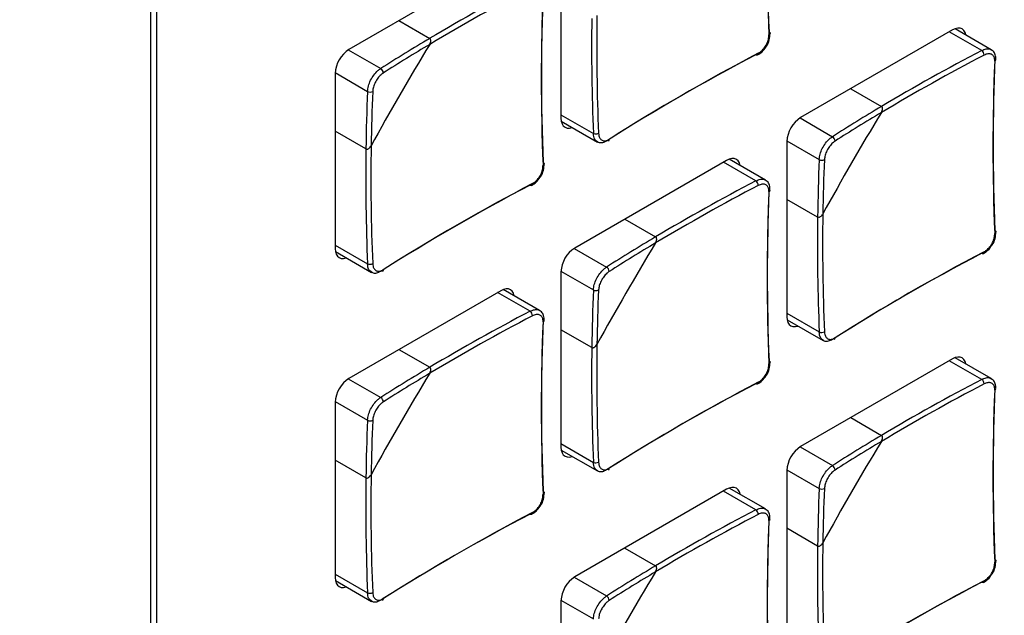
# Model space of a CAD drawing. Header units: millimetres. Extents: x 7205 to 9529, y -660 to 140.
# Tile 175 of 193: x 9077 to 9133, y -59 to -26. Entities that reach past the tile are written whole.
import ezdxf

# ---------------------------------------------------------------- set-up
doc = ezdxf.new("R2010")
doc.units = ezdxf.units.MM
doc.header["$LTSCALE"] = 3

msp = doc.modelspace()

# ---------------------------------------------------------------- linework, layer by layer
at = {"color": 7, "linetype": 'Continuous', "lineweight": 25}
for p, q in [((9084.755, -146.705), (9084.755, -5.606)), ((9085.095, -146.656), (9085.095, -5.558)), ((9107.864, -21.319), (9107.864, -31.199)), ((9104.47, -22.38), (9095.914, -27.319)), ((9098.735, -25.69), (9100.47, -26.692)), ((9129.925, -26.22), (9121.369, -31.159)), ((9132.111, -27.331), (9130.07, -26.153)), ((9095.136, -28.667), (9095.136, -38.547)), ((9124.191, -29.531), (9125.926, -30.532)), ((9107.877, -31.358), (9109.919, -32.537)), ((9096.87, -32.926), (9095.136, -31.925)), ((9120.592, -32.507), (9120.592, -42.387)), ((9117.198, -33.568), (9108.642, -38.507)), ((9119.383, -34.679), (9117.342, -33.5)), ((9122.326, -36.766), (9120.592, -35.765)), ((9111.463, -36.878), (9113.198, -37.88)), ((9095.149, -38.706), (9097.191, -39.884)), ((9107.864, -39.854), (9107.864, -49.734)), ((9104.47, -40.916), (9095.914, -45.855)), ((9106.655, -42.027), (9104.614, -40.848)), ((9120.605, -42.546), (9122.647, -43.724)), ((9109.598, -44.114), (9107.864, -43.113)), ((9098.735, -44.226), (9100.47, -45.227)), ((9129.925, -44.756), (9121.369, -49.695)), ((9132.111, -45.867), (9130.07, -44.688)), ((9095.136, -47.202), (9095.136, -57.082)), ((9124.191, -48.066), (9125.926, -49.067)), ((9107.877, -49.893), (9109.919, -51.072)), ((9096.87, -51.462), (9095.136, -50.46)), ((9120.592, -51.042), (9120.592, -60.922)), ((9117.198, -52.103), (9108.642, -57.043)), ((9119.383, -53.214), (9117.342, -52.036)), ((9122.326, -55.302), (9120.592, -54.301)), ((9111.463, -55.414), (9113.198, -56.415)), ((9095.149, -57.241), (9097.191, -58.42)), ((9107.864, -58.39), (9107.864, -68.27))]:
    msp.add_line(p, q, dxfattribs=at)
at = {"color": 8, "linetype": 'Continuous', "lineweight": 25}
for p, q in [((9131.575, -27.376), (9129.749, -26.322)), ((9095.879, -27.34), (9097.704, -28.394)), ((9095.137, -28.626), (9096.962, -29.68)), ((9107.864, -30.995), (9109.69, -32.049)), ((9121.335, -31.18), (9123.16, -32.234)), ((9120.592, -32.466), (9122.418, -33.52)), ((9118.847, -34.724), (9117.021, -33.67)), ((9095.136, -38.343), (9096.962, -39.397)), ((9108.607, -38.528), (9110.432, -39.582)), ((9107.864, -39.814), (9109.69, -40.868)), ((9106.119, -42.072), (9104.293, -41.018)), ((9120.592, -42.183), (9122.418, -43.237)), ((9131.575, -45.912), (9129.749, -44.858)), ((9095.879, -45.876), (9097.704, -46.929)), ((9095.137, -47.162), (9096.962, -48.215)), ((9107.864, -49.53), (9109.69, -50.585)), ((9121.335, -49.716), (9123.16, -50.77)), ((9120.592, -51.002), (9122.418, -52.056)), ((9118.847, -53.26), (9117.021, -52.205)), ((9095.136, -56.878), (9096.962, -57.932)), ((9108.607, -57.063), (9110.432, -58.117)), ((9107.864, -58.349), (9109.69, -59.403))]:
    msp.add_line(p, q, dxfattribs=at)
at = {"color": 7, "linetype": 'Continuous', "lineweight": 25, "flags": 128}
for points in [[(9119.589, -26.334), (9119.615, -26.351), (9119.634, -26.37), (9119.645, -26.391), (9119.648, -26.413), (9119.642, -26.436), (9119.629, -26.457), (9119.608, -26.477), (9119.581, -26.494)], [(9130.69, -26.511), (9130.688, -26.503), (9130.644, -26.36), (9130.572, -26.246), (9130.475, -26.166), (9130.358, -26.122), (9130.223, -26.117), (9130.077, -26.15), (9129.925, -26.22)], [(9118.981, -27.533), (9118.98, -27.566), (9118.973, -27.593), (9118.961, -27.616), (9118.945, -27.631), (9118.924, -27.64), (9118.9, -27.641), (9118.874, -27.634), (9118.847, -27.62)], [(9107.864, -31.199), (9107.879, -31.366), (9107.923, -31.509), (9107.995, -31.622), (9108.092, -31.703), (9108.209, -31.746), (9108.344, -31.752), (9108.49, -31.719), (9108.497, -31.716)], [(9106.861, -33.682), (9106.887, -33.698), (9106.906, -33.718), (9106.917, -33.739), (9106.92, -33.761), (9106.915, -33.783), (9106.901, -33.805), (9106.881, -33.824), (9106.853, -33.842)], [(9117.962, -33.858), (9117.96, -33.85), (9117.916, -33.707), (9117.844, -33.594), (9117.748, -33.513), (9117.63, -33.47), (9117.495, -33.464), (9117.349, -33.498), (9117.198, -33.568)], [(9106.253, -34.881), (9106.252, -34.913), (9106.245, -34.941), (9106.233, -34.963), (9106.217, -34.979), (9106.196, -34.987), (9106.172, -34.988), (9106.146, -34.982), (9106.119, -34.968)], [(9132.317, -37.522), (9132.343, -37.539), (9132.362, -37.558), (9132.373, -37.579), (9132.376, -37.601), (9132.37, -37.623), (9132.357, -37.645), (9132.336, -37.664), (9132.309, -37.682)], [(9095.136, -38.547), (9095.151, -38.713), (9095.195, -38.856), (9095.267, -38.97), (9095.364, -39.05), (9095.481, -39.094), (9095.616, -39.099), (9095.762, -39.066), (9095.769, -39.064)], [(9131.709, -38.721), (9131.708, -38.753), (9131.701, -38.781), (9131.689, -38.803), (9131.672, -38.819), (9131.652, -38.828), (9131.628, -38.829), (9131.602, -38.822), (9131.575, -38.808)], [(9105.234, -41.206), (9105.232, -41.198), (9105.188, -41.055), (9105.116, -40.941), (9105.02, -40.861), (9104.902, -40.817), (9104.767, -40.812), (9104.621, -40.845), (9104.47, -40.916)], [(9120.592, -42.387), (9120.607, -42.553), (9120.651, -42.696), (9120.723, -42.81), (9120.819, -42.89), (9120.937, -42.934), (9121.072, -42.939), (9121.218, -42.906), (9121.225, -42.904)], [(9119.589, -44.87), (9119.615, -44.886), (9119.634, -44.906), (9119.645, -44.927), (9119.648, -44.949), (9119.642, -44.971), (9119.629, -44.992), (9119.608, -45.012), (9119.581, -45.029)], [(9130.69, -45.046), (9130.688, -45.038), (9130.644, -44.895), (9130.572, -44.782), (9130.475, -44.701), (9130.358, -44.658), (9130.223, -44.652), (9130.077, -44.685), (9129.925, -44.756)], [(9118.981, -46.069), (9118.98, -46.101), (9118.973, -46.129), (9118.961, -46.151), (9118.945, -46.167), (9118.924, -46.175), (9118.9, -46.176), (9118.874, -46.17), (9118.847, -46.156)], [(9107.864, -49.734), (9107.879, -49.901), (9107.923, -50.044), (9107.995, -50.158), (9108.092, -50.238), (9108.209, -50.282), (9108.344, -50.287), (9108.49, -50.254), (9108.497, -50.251)], [(9117.962, -52.394), (9117.96, -52.386), (9117.916, -52.243), (9117.844, -52.129), (9117.748, -52.049), (9117.63, -52.005), (9117.495, -52), (9117.349, -52.033), (9117.198, -52.103)], [(9106.861, -52.217), (9106.887, -52.234), (9106.906, -52.253), (9106.917, -52.274), (9106.92, -52.296), (9106.915, -52.319), (9106.901, -52.34), (9106.881, -52.36), (9106.853, -52.377)], [(9106.253, -53.416), (9106.252, -53.449), (9106.245, -53.477), (9106.233, -53.499), (9106.217, -53.514), (9106.196, -53.523), (9106.172, -53.524), (9106.146, -53.517), (9106.119, -53.503)], [(9132.317, -56.058), (9132.343, -56.074), (9132.362, -56.093), (9132.373, -56.114), (9132.376, -56.137), (9132.37, -56.159), (9132.357, -56.18), (9132.336, -56.2), (9132.309, -56.217)], [(9095.136, -57.082), (9095.151, -57.249), (9095.195, -57.392), (9095.267, -57.506), (9095.364, -57.586), (9095.481, -57.629), (9095.616, -57.635), (9095.762, -57.602), (9095.769, -57.599)], [(9131.709, -57.257), (9131.708, -57.289), (9131.701, -57.317), (9131.689, -57.339), (9131.672, -57.355), (9131.652, -57.363), (9131.628, -57.364), (9131.602, -57.357), (9131.575, -57.344)]]:
    msp.add_lwpolyline(points, dxfattribs=at)
at = {"color": 7, "linetype": 'Continuous', "lineweight": 25}
for centre, radius, start, end in [((9235.171, -21.476), 115.684, 177.59302, 182.40698), ((9234.975, -21.643), 115.496, 177.59302, 182.40698), ((9161.062, -128.537), 118.217, 117.62171, 120.83715), ((9161.091, -128.585), 118.563, 117.62308, 120.75041), ((9222.247, -28.991), 115.496, 177.59302, 182.40698), ((9222.443, -28.824), 115.684, 177.59302, 182.40698), ((9228.104, -27.136), 118.226, 179.16015, 182.37562), ((9228.16, -27.137), 118.572, 179.2469, 182.37424), ((9228.761, -104.917), 150.087, 148.73974, 151.26026), ((9156.841, -121.375), 110.193, 120.76832, 122.45687), ((9156.815, -121.347), 109.866, 120.85724, 122.45761), ((9096.825, -28.743), 1.69, 122.6055, 177.3945), ((9172.421, -130.141), 115.675, 117.59034, 122.40429), ((9172.468, -129.887), 115.486, 117.59034, 122.40429), ((9186.518, -132.378), 118.217, 117.62171, 120.83715), ((9186.547, -132.425), 118.563, 117.62308, 120.75041), ((9131.391, -27.636), 0.318, 0.3658, 54.6464), ((9247.703, -32.831), 115.496, 177.59302, 182.40698), ((9247.899, -32.664), 115.684, 177.59302, 182.40698), ((9097.56, -28.648), 0.292, 0.843, 60.407), ((9207.065, -34.409), 110.204, 177.54046, 179.22899), ((9097.11, -29.428), 0.292, 239.5969, 299.1526), ((9207.027, -34.4), 109.877, 177.53972, 179.14008), ((9254.217, -108.757), 150.087, 148.73974, 151.26026), ((9182.297, -125.215), 110.193, 120.76832, 122.45687), ((9182.27, -125.187), 109.866, 120.85724, 122.45761), ((9122.28, -32.584), 1.69, 122.6055, 177.3945), ((9109.823, -31.76), 0.319, 245.358, 299.6298), ((9110.479, -32.4), 0.103, 306.4127, 9.6947), ((9123.016, -32.488), 0.292, 0.843, 60.407), ((9215.432, -34.485), 118.572, 179.2469, 182.37424), ((9215.376, -34.484), 118.226, 179.16015, 182.37562), ((9232.52, -38.249), 110.204, 177.54046, 179.22899), ((9122.566, -33.268), 0.292, 239.5969, 299.1526), ((9232.483, -38.24), 109.877, 177.53972, 179.14008), ((9159.74, -137.234), 115.486, 117.59034, 122.40429), ((9173.819, -139.773), 118.563, 117.62308, 120.75041), ((9118.663, -34.984), 0.318, 0.3658, 54.6464), ((9159.693, -137.488), 115.675, 117.59034, 122.40429), ((9173.79, -139.725), 118.217, 117.62171, 120.83715), ((9234.975, -40.179), 115.496, 177.59302, 182.40698), ((9235.171, -40.011), 115.684, 177.59302, 182.40698), ((9240.832, -38.324), 118.226, 179.16015, 182.37562), ((9240.888, -38.325), 118.572, 179.2469, 182.37424), ((9241.489, -116.105), 150.087, 148.73974, 151.26026), ((9169.569, -132.563), 110.193, 120.76832, 122.45687), ((9169.542, -132.535), 109.866, 120.85724, 122.45761), ((9109.552, -39.931), 1.69, 122.6055, 177.3945), ((9185.149, -141.328), 115.675, 117.59034, 122.40429), ((9185.196, -141.075), 115.486, 117.59034, 122.40429), ((9097.095, -39.107), 0.319, 245.358, 299.6298), ((9097.751, -39.748), 0.103, 306.4127, 9.6947), ((9110.288, -39.836), 0.292, 0.843, 60.407), ((9219.793, -45.597), 110.204, 177.54046, 179.22899), ((9109.838, -40.616), 0.292, 239.5969, 299.1526), ((9219.755, -45.588), 109.877, 177.53972, 179.14008), ((9161.091, -147.121), 118.563, 117.62308, 120.75041), ((9105.935, -42.332), 0.318, 0.3658, 54.6464), ((9161.062, -147.073), 118.217, 117.62171, 120.83715), ((9222.247, -47.527), 115.496, 177.59302, 182.40698), ((9222.443, -47.359), 115.684, 177.59302, 182.40698), ((9122.551, -42.947), 0.319, 245.358, 299.6298), ((9123.207, -43.588), 0.103, 306.4127, 9.6947), ((9228.16, -45.673), 118.572, 179.2469, 182.37424), ((9228.104, -45.671), 118.226, 179.16015, 182.37562), ((9156.841, -139.91), 110.193, 120.76832, 122.45687), ((9096.825, -47.279), 1.69, 122.6055, 177.3945), ((9228.761, -123.453), 150.087, 148.73974, 151.26026), ((9156.815, -139.883), 109.866, 120.85724, 122.45761), ((9186.547, -150.961), 118.563, 117.62308, 120.75041), ((9131.391, -46.172), 0.318, 0.3658, 54.6464), ((9172.421, -148.676), 115.675, 117.59034, 122.40429), ((9172.468, -148.422), 115.486, 117.59034, 122.40429), ((9186.518, -150.913), 118.217, 117.62171, 120.83715), ((9247.703, -51.367), 115.496, 177.59302, 182.40698), ((9247.899, -51.199), 115.684, 177.59302, 182.40698), ((9097.56, -47.184), 0.292, 0.843, 60.407), ((9207.065, -52.945), 110.204, 177.54046, 179.22899), ((9097.11, -47.963), 0.292, 239.5969, 299.1526), ((9207.027, -52.935), 109.877, 177.53972, 179.14008), ((9182.297, -143.75), 110.193, 120.76832, 122.45687), ((9122.28, -51.119), 1.69, 122.6055, 177.3945), ((9254.217, -127.293), 150.087, 148.73974, 151.26026), ((9182.27, -143.723), 109.866, 120.85724, 122.45761), ((9109.823, -50.295), 0.319, 245.358, 299.6298), ((9110.479, -50.936), 0.103, 306.4127, 9.6947), ((9123.016, -51.024), 0.292, 0.843, 60.407), ((9215.432, -53.02), 118.572, 179.2469, 182.37424), ((9215.376, -53.019), 118.226, 179.16015, 182.37562), ((9232.52, -56.785), 110.204, 177.54046, 179.22899), ((9122.566, -51.803), 0.292, 239.5969, 299.1526), ((9232.483, -56.775), 109.877, 177.53972, 179.14008), ((9173.819, -158.309), 118.563, 117.62308, 120.75041), ((9118.663, -53.519), 0.318, 0.3658, 54.6464), ((9159.693, -156.024), 115.675, 117.59034, 122.40429), ((9159.74, -155.77), 115.486, 117.59034, 122.40429), ((9173.79, -158.261), 118.217, 117.62171, 120.83715), ((9235.171, -58.547), 115.684, 177.59302, 182.40698), ((9234.975, -58.714), 115.496, 177.59302, 182.40698), ((9240.888, -56.86), 118.572, 179.2469, 182.37424), ((9240.832, -56.859), 118.226, 179.16015, 182.37562), ((9169.569, -151.098), 110.193, 120.76832, 122.45687), ((9109.552, -58.467), 1.69, 122.6055, 177.3945), ((9241.489, -134.641), 150.087, 148.73974, 151.26026), ((9169.542, -151.071), 109.866, 120.85724, 122.45761), ((9185.149, -159.864), 115.675, 117.59034, 122.40429), ((9185.196, -159.61), 115.486, 117.59034, 122.40429), ((9097.095, -57.643), 0.319, 245.358, 299.6298), ((9110.288, -58.371), 0.292, 0.843, 60.407), ((9097.751, -58.283), 0.103, 306.4127, 9.6947)]:
    msp.add_arc(centre, radius, start, end, dxfattribs=at)
at = {"color": 8, "linetype": 'Continuous', "lineweight": 25}
for centre in [(9132.268, -27.88), (9119.541, -35.228), (9106.813, -42.575), (9132.268, -46.416), (9119.541, -53.763)]:
    msp.add_arc(centre, 0.109, 291.9673, 350.6119, dxfattribs=at)
at = {"color": 7, "linetype": 'Continuous', "lineweight": 25}
for points, knots in [([(8988.015, -44.302), (8998.139, -38.448), (9048.76, -9.177), (9109.66, 25.142), (9160.202, 55.509), (9173.166, 62.39), (9175.946, 64.159), (9177.333, 65.043)], [0, 0, 0, 0, 0.160516, 0.80258, 0.953752, 0.976909, 1, 1, 1, 1]), ([(9118.981, -27.533), (9119.028, -27.505), (9119.145, -27.435), (9119.318, -27.257), (9119.471, -27.013), (9119.57, -26.744), (9119.577, -26.577), (9119.581, -26.494)], [0, 0, 0, 0, 0.14265, 0.356763, 0.570994, 0.785503, 1, 1, 1, 1]), ([(9119.422, -27.166), (9119.429, -27.157), (9119.519, -27.047), (9119.621, -26.771), (9119.638, -26.529), (9119.647, -26.408)], [0, 0, 0, 0, 0.040048, 0.52005, 1, 1, 1, 1]), ([(9100.464, -27.033), (9100.475, -27.014), (9100.496, -26.975), (9100.516, -26.919), (9100.527, -26.866), (9100.531, -26.813), (9100.523, -26.759), (9100.501, -26.715), (9100.479, -26.699), (9100.47, -26.692)], [0, 0, 0, 0, 0.164121, 0.333024, 0.453567, 0.57697, 0.753139, 0.891728, 1, 1, 1, 1]), ([(9100.464, -27.033), (9100.484, -26.994), (9100.519, -26.925), (9100.533, -26.827), (9100.523, -26.759), (9100.501, -26.715), (9100.479, -26.699), (9100.47, -26.692)], [0, 0, 0, 0, 0.3324683, 0.5761434, 0.752657, 0.8915165, 1, 1, 1, 1]), ([(9118.939, -27.629), (9119.029, -27.575), (9119.214, -27.464), (9119.351, -27.267), (9119.422, -27.166)], [0, 0, 0, 0, 0.486109, 1, 1, 1, 1]), ([(9132.309, -27.981), (9132.308, -27.932), (9132.306, -27.81), (9132.238, -27.66), (9132.103, -27.563), (9131.92, -27.546), (9131.779, -27.605), (9131.709, -27.634)], [0, 0, 0, 0, 0.14265, 0.356763, 0.570994, 0.785503, 1, 1, 1, 1]), ([(9132.371, -27.897), (9132.368, -27.804), (9132.363, -27.622), (9132.255, -27.423), (9132.143, -27.363), (9132.104, -27.342)], [0, 0, 0, 0, 0.406449, 0.790552, 1, 1, 1, 1]), ([(9096.962, -29.68), (9096.973, -29.581), (9096.995, -29.382), (9097.127, -29.054), (9097.314, -28.751), (9097.518, -28.525), (9097.651, -28.431), (9097.704, -28.394)], [0, 0, 0, 0, 0.214469, 0.428995, 0.643256, 0.857374, 1, 1, 1, 1]), ([(9097.852, -28.644), (9097.81, -28.674), (9097.703, -28.75), (9097.539, -28.934), (9097.388, -29.178), (9097.281, -29.443), (9097.262, -29.603), (9097.252, -29.683)], [0, 0, 0, 0, 0.14265, 0.356763, 0.570994, 0.785503, 1, 1, 1, 1]), ([(9125.92, -30.873), (9125.931, -30.854), (9125.952, -30.816), (9125.972, -30.759), (9125.983, -30.706), (9125.987, -30.653), (9125.979, -30.6), (9125.957, -30.555), (9125.935, -30.539), (9125.926, -30.532)], [0, 0, 0, 0, 0.164121, 0.333024, 0.453567, 0.57697, 0.753139, 0.891728, 1, 1, 1, 1]), ([(9125.92, -30.873), (9125.94, -30.834), (9125.975, -30.765), (9125.989, -30.667), (9125.979, -30.6), (9125.957, -30.555), (9125.935, -30.539), (9125.926, -30.532)], [0, 0, 0, 0, 0.3324683, 0.5761434, 0.752657, 0.8915165, 1, 1, 1, 1]), ([(9109.98, -32.036), (9109.985, -32.088), (9109.998, -32.215), (9110.075, -32.371), (9110.211, -32.469), (9110.387, -32.482), (9110.516, -32.416), (9110.58, -32.383)], [0, 0, 0, 0, 0.14265, 0.356763, 0.570994, 0.785503, 1, 1, 1, 1]), ([(9110.432, -32.478), (9110.353, -32.517), (9110.193, -32.595), (9110.015, -32.597), (9109.943, -32.539), (9109.925, -32.525)], [0, 0, 0, 0, 0.4284053, 0.8569254, 1, 1, 1, 1]), ([(9122.418, -33.52), (9122.429, -33.421), (9122.451, -33.222), (9122.583, -32.894), (9122.77, -32.591), (9122.974, -32.365), (9123.107, -32.271), (9123.16, -32.234)], [0, 0, 0, 0, 0.214469, 0.428995, 0.643256, 0.857374, 1, 1, 1, 1]), ([(9123.308, -32.484), (9123.265, -32.514), (9123.159, -32.59), (9122.995, -32.774), (9122.844, -33.019), (9122.737, -33.284), (9122.718, -33.443), (9122.708, -33.523)], [0, 0, 0, 0, 0.14265, 0.356763, 0.570994, 0.785503, 1, 1, 1, 1]), ([(9096.87, -32.926), (9096.88, -32.93), (9096.902, -32.941), (9096.947, -32.94), (9097.01, -32.919), (9097.087, -32.861), (9097.137, -32.798), (9097.16, -32.756), (9097.163, -32.751)], [0, 0, 0, 0, 0.092419, 0.221897, 0.396329, 0.638002, 0.956519, 1, 1, 1, 1]), ([(9096.87, -32.926), (9096.88, -32.93), (9096.902, -32.941), (9096.947, -32.94), (9097.01, -32.919), (9097.087, -32.861), (9097.137, -32.798), (9097.16, -32.756), (9097.163, -32.751)], [0, 0, 0, 0, 0.092419, 0.221897, 0.396329, 0.638002, 0.956519, 1, 1, 1, 1]), ([(9106.253, -34.881), (9106.3, -34.853), (9106.417, -34.783), (9106.59, -34.605), (9106.743, -34.361), (9106.842, -34.092), (9106.85, -33.925), (9106.853, -33.842)], [0, 0, 0, 0, 0.14265, 0.356763, 0.570994, 0.785503, 1, 1, 1, 1]), ([(9106.694, -34.514), (9106.701, -34.505), (9106.791, -34.395), (9106.893, -34.119), (9106.91, -33.877), (9106.919, -33.756)], [0, 0, 0, 0, 0.040048, 0.52005, 1, 1, 1, 1]), ([(9106.211, -34.977), (9106.301, -34.923), (9106.486, -34.812), (9106.624, -34.615), (9106.694, -34.514)], [0, 0, 0, 0, 0.486109, 1, 1, 1, 1]), ([(9119.581, -35.328), (9119.58, -35.28), (9119.578, -35.158), (9119.51, -35.007), (9119.375, -34.911), (9119.192, -34.893), (9119.051, -34.952), (9118.981, -34.982)], [0, 0, 0, 0, 0.14265, 0.356763, 0.570994, 0.785503, 1, 1, 1, 1]), ([(9119.643, -35.245), (9119.64, -35.152), (9119.635, -34.97), (9119.527, -34.77), (9119.416, -34.711), (9119.376, -34.69)], [0, 0, 0, 0, 0.406449, 0.790552, 1, 1, 1, 1]), ([(9122.326, -36.766), (9122.335, -36.771), (9122.357, -36.781), (9122.403, -36.78), (9122.466, -36.759), (9122.543, -36.702), (9122.593, -36.638), (9122.616, -36.596), (9122.619, -36.591)], [0, 0, 0, 0, 0.092419, 0.221897, 0.396329, 0.638002, 0.956519, 1, 1, 1, 1]), ([(9122.326, -36.766), (9122.335, -36.771), (9122.357, -36.781), (9122.403, -36.78), (9122.466, -36.759), (9122.543, -36.702), (9122.593, -36.638), (9122.616, -36.596), (9122.619, -36.591)], [0, 0, 0, 0, 0.092419, 0.221897, 0.396329, 0.638002, 0.956519, 1, 1, 1, 1]), ([(9131.709, -38.721), (9131.756, -38.693), (9131.872, -38.623), (9132.046, -38.445), (9132.199, -38.201), (9132.298, -37.932), (9132.305, -37.765), (9132.309, -37.682)], [0, 0, 0, 0, 0.14265, 0.356763, 0.570994, 0.785503, 1, 1, 1, 1]), ([(9132.15, -38.354), (9132.157, -38.345), (9132.247, -38.235), (9132.349, -37.959), (9132.366, -37.717), (9132.375, -37.596)], [0, 0, 0, 0, 0.040048, 0.52005, 1, 1, 1, 1]), ([(9113.192, -38.221), (9113.203, -38.202), (9113.224, -38.163), (9113.244, -38.106), (9113.255, -38.054), (9113.259, -38.001), (9113.251, -37.947), (9113.229, -37.903), (9113.207, -37.887), (9113.198, -37.88)], [0, 0, 0, 0, 0.164121, 0.333024, 0.453567, 0.57697, 0.753139, 0.891728, 1, 1, 1, 1]), ([(9113.192, -38.221), (9113.212, -38.181), (9113.247, -38.113), (9113.261, -38.015), (9113.251, -37.947), (9113.229, -37.903), (9113.207, -37.887), (9113.198, -37.88)], [0, 0, 0, 0, 0.3324683, 0.5761434, 0.752657, 0.8915165, 1, 1, 1, 1]), ([(9131.666, -38.817), (9131.757, -38.763), (9131.942, -38.652), (9132.079, -38.455), (9132.15, -38.354)], [0, 0, 0, 0, 0.486109, 1, 1, 1, 1]), ([(9097.252, -39.384), (9097.257, -39.435), (9097.27, -39.563), (9097.347, -39.719), (9097.483, -39.816), (9097.659, -39.83), (9097.788, -39.764), (9097.852, -39.731)], [0, 0, 0, 0, 0.14265, 0.356763, 0.570994, 0.785503, 1, 1, 1, 1]), ([(9097.704, -39.826), (9097.625, -39.865), (9097.465, -39.943), (9097.287, -39.945), (9097.215, -39.887), (9097.197, -39.873)], [0, 0, 0, 0, 0.4284053, 0.8569254, 1, 1, 1, 1]), ([(9109.69, -40.868), (9109.701, -40.768), (9109.723, -40.57), (9109.855, -40.242), (9110.042, -39.939), (9110.246, -39.712), (9110.379, -39.619), (9110.432, -39.582)], [0, 0, 0, 0, 0.214469, 0.428995, 0.643256, 0.857374, 1, 1, 1, 1]), ([(9110.58, -39.832), (9110.538, -39.862), (9110.431, -39.938), (9110.267, -40.121), (9110.116, -40.366), (9110.009, -40.631), (9109.99, -40.791), (9109.98, -40.871)], [0, 0, 0, 0, 0.14265, 0.356763, 0.570994, 0.785503, 1, 1, 1, 1]), ([(9106.915, -42.593), (9106.912, -42.499), (9106.907, -42.317), (9106.799, -42.118), (9106.688, -42.059), (9106.648, -42.038)], [0, 0, 0, 0, 0.406449, 0.790552, 1, 1, 1, 1]), ([(9106.853, -42.676), (9106.852, -42.627), (9106.85, -42.506), (9106.782, -42.355), (9106.648, -42.258), (9106.464, -42.241), (9106.323, -42.3), (9106.253, -42.33)], [0, 0, 0, 0, 0.14265, 0.356763, 0.570994, 0.785503, 1, 1, 1, 1]), ([(9122.708, -43.224), (9122.713, -43.275), (9122.726, -43.403), (9122.802, -43.559), (9122.939, -43.656), (9123.115, -43.67), (9123.244, -43.604), (9123.308, -43.571)], [0, 0, 0, 0, 0.14265, 0.356763, 0.570994, 0.785503, 1, 1, 1, 1]), ([(9123.16, -43.666), (9123.081, -43.705), (9122.921, -43.783), (9122.742, -43.785), (9122.671, -43.727), (9122.653, -43.713)], [0, 0, 0, 0, 0.4284053, 0.8569254, 1, 1, 1, 1]), ([(9109.598, -44.114), (9109.607, -44.118), (9109.629, -44.128), (9109.675, -44.128), (9109.738, -44.106), (9109.815, -44.049), (9109.865, -43.985), (9109.888, -43.944), (9109.891, -43.939)], [0, 0, 0, 0, 0.092419, 0.221897, 0.396329, 0.638002, 0.956519, 1, 1, 1, 1]), ([(9109.598, -44.114), (9109.607, -44.118), (9109.629, -44.128), (9109.675, -44.128), (9109.738, -44.106), (9109.815, -44.049), (9109.865, -43.985), (9109.888, -43.944), (9109.891, -43.939)], [0, 0, 0, 0, 0.092419, 0.221897, 0.396329, 0.638002, 0.956519, 1, 1, 1, 1]), ([(9119.422, -45.701), (9119.429, -45.693), (9119.519, -45.582), (9119.621, -45.306), (9119.638, -45.065), (9119.647, -44.944)], [0, 0, 0, 0, 0.040048, 0.52005, 1, 1, 1, 1]), ([(9100.464, -45.569), (9100.475, -45.55), (9100.496, -45.511), (9100.516, -45.454), (9100.527, -45.402), (9100.531, -45.348), (9100.523, -45.295), (9100.501, -45.25), (9100.479, -45.234), (9100.47, -45.227)], [0, 0, 0, 0, 0.164121, 0.333024, 0.453567, 0.57697, 0.753139, 0.891728, 1, 1, 1, 1]), ([(9100.464, -45.569), (9100.484, -45.529), (9100.519, -45.461), (9100.533, -45.363), (9100.523, -45.295), (9100.501, -45.25), (9100.479, -45.234), (9100.47, -45.227)], [0, 0, 0, 0, 0.3324683, 0.5761434, 0.752657, 0.8915165, 1, 1, 1, 1]), ([(9118.981, -46.069), (9119.028, -46.041), (9119.145, -45.971), (9119.318, -45.792), (9119.471, -45.549), (9119.57, -45.279), (9119.577, -45.113), (9119.581, -45.029)], [0, 0, 0, 0, 0.14265, 0.356763, 0.570994, 0.785503, 1, 1, 1, 1]), ([(9118.939, -46.164), (9119.029, -46.11), (9119.214, -45.999), (9119.351, -45.802), (9119.422, -45.701)], [0, 0, 0, 0, 0.486109, 1, 1, 1, 1]), ([(9132.371, -46.433), (9132.368, -46.339), (9132.363, -46.157), (9132.255, -45.958), (9132.143, -45.899), (9132.104, -45.878)], [0, 0, 0, 0, 0.406449, 0.790552, 1, 1, 1, 1]), ([(9132.309, -46.516), (9132.308, -46.467), (9132.306, -46.346), (9132.238, -46.195), (9132.103, -46.099), (9131.92, -46.081), (9131.779, -46.14), (9131.709, -46.17)], [0, 0, 0, 0, 0.14265, 0.356763, 0.570994, 0.785503, 1, 1, 1, 1]), ([(9096.962, -48.215), (9096.973, -48.116), (9096.995, -47.918), (9097.127, -47.589), (9097.314, -47.286), (9097.518, -47.06), (9097.651, -46.967), (9097.704, -46.929)], [0, 0, 0, 0, 0.214469, 0.428995, 0.643256, 0.857374, 1, 1, 1, 1]), ([(9097.852, -47.179), (9097.81, -47.21), (9097.703, -47.286), (9097.539, -47.469), (9097.388, -47.714), (9097.281, -47.979), (9097.262, -48.139), (9097.252, -48.219)], [0, 0, 0, 0, 0.14265, 0.356763, 0.570994, 0.785503, 1, 1, 1, 1]), ([(9125.92, -49.409), (9125.931, -49.39), (9125.952, -49.351), (9125.972, -49.294), (9125.983, -49.242), (9125.987, -49.188), (9125.979, -49.135), (9125.957, -49.09), (9125.935, -49.074), (9125.926, -49.067)], [0, 0, 0, 0, 0.164121, 0.333024, 0.453567, 0.57697, 0.753139, 0.891728, 1, 1, 1, 1]), ([(9125.92, -49.409), (9125.94, -49.369), (9125.975, -49.301), (9125.989, -49.203), (9125.979, -49.135), (9125.957, -49.09), (9125.935, -49.074), (9125.926, -49.067)], [0, 0, 0, 0, 0.3324683, 0.5761434, 0.752657, 0.8915165, 1, 1, 1, 1]), ([(9110.432, -51.013), (9110.353, -51.052), (9110.193, -51.13), (9110.015, -51.133), (9109.943, -51.075), (9109.925, -51.06)], [0, 0, 0, 0, 0.4284053, 0.8569254, 1, 1, 1, 1]), ([(9109.98, -50.572), (9109.985, -50.623), (9109.998, -50.751), (9110.075, -50.906), (9110.211, -51.004), (9110.387, -51.017), (9110.516, -50.951), (9110.58, -50.918)], [0, 0, 0, 0, 0.14265, 0.356763, 0.570994, 0.785503, 1, 1, 1, 1]), ([(9122.418, -52.056), (9122.429, -51.956), (9122.451, -51.758), (9122.583, -51.429), (9122.77, -51.127), (9122.974, -50.9), (9123.107, -50.807), (9123.16, -50.77)], [0, 0, 0, 0, 0.214469, 0.428995, 0.643256, 0.857374, 1, 1, 1, 1]), ([(9123.308, -51.019), (9123.265, -51.05), (9123.159, -51.126), (9122.995, -51.309), (9122.844, -51.554), (9122.737, -51.819), (9122.718, -51.979), (9122.708, -52.059)], [0, 0, 0, 0, 0.14265, 0.356763, 0.570994, 0.785503, 1, 1, 1, 1]), ([(9096.87, -51.462), (9096.88, -51.466), (9096.902, -51.476), (9096.947, -51.476), (9097.01, -51.454), (9097.087, -51.397), (9097.137, -51.333), (9097.16, -51.291), (9097.163, -51.286)], [0, 0, 0, 0, 0.092419, 0.221897, 0.396329, 0.638002, 0.956519, 1, 1, 1, 1]), ([(9096.87, -51.462), (9096.88, -51.466), (9096.902, -51.476), (9096.947, -51.476), (9097.01, -51.454), (9097.087, -51.397), (9097.137, -51.333), (9097.16, -51.291), (9097.163, -51.286)], [0, 0, 0, 0, 0.092419, 0.221897, 0.396329, 0.638002, 0.956519, 1, 1, 1, 1]), ([(9106.253, -53.416), (9106.3, -53.388), (9106.417, -53.318), (9106.59, -53.14), (9106.743, -52.896), (9106.842, -52.627), (9106.85, -52.46), (9106.853, -52.377)], [0, 0, 0, 0, 0.14265, 0.356763, 0.570994, 0.785503, 1, 1, 1, 1]), ([(9106.694, -53.049), (9106.701, -53.04), (9106.791, -52.93), (9106.893, -52.654), (9106.91, -52.412), (9106.919, -52.291)], [0, 0, 0, 0, 0.040048, 0.52005, 1, 1, 1, 1]), ([(9106.211, -53.512), (9106.301, -53.458), (9106.486, -53.347), (9106.624, -53.15), (9106.694, -53.049)], [0, 0, 0, 0, 0.486109, 1, 1, 1, 1]), ([(9119.643, -53.781), (9119.64, -53.687), (9119.635, -53.505), (9119.527, -53.306), (9119.416, -53.246), (9119.376, -53.225)], [0, 0, 0, 0, 0.406449, 0.790552, 1, 1, 1, 1]), ([(9119.581, -53.864), (9119.58, -53.815), (9119.578, -53.693), (9119.51, -53.543), (9119.375, -53.446), (9119.192, -53.429), (9119.051, -53.488), (9118.981, -53.517)], [0, 0, 0, 0, 0.14265, 0.356763, 0.570994, 0.785503, 1, 1, 1, 1]), ([(9122.326, -55.302), (9122.335, -55.306), (9122.357, -55.316), (9122.403, -55.316), (9122.466, -55.294), (9122.543, -55.237), (9122.593, -55.173), (9122.616, -55.131), (9122.619, -55.126)], [0, 0, 0, 0, 0.092419, 0.221897, 0.396329, 0.638002, 0.956519, 1, 1, 1, 1]), ([(9122.326, -55.302), (9122.335, -55.306), (9122.357, -55.316), (9122.403, -55.316), (9122.466, -55.294), (9122.543, -55.237), (9122.593, -55.173), (9122.616, -55.131), (9122.619, -55.126)], [0, 0, 0, 0, 0.092419, 0.221897, 0.396329, 0.638002, 0.956519, 1, 1, 1, 1]), ([(9113.192, -56.757), (9113.203, -56.737), (9113.224, -56.699), (9113.244, -56.642), (9113.255, -56.589), (9113.259, -56.536), (9113.251, -56.483), (9113.229, -56.438), (9113.207, -56.422), (9113.198, -56.415)], [0, 0, 0, 0, 0.164121, 0.333024, 0.453567, 0.57697, 0.753139, 0.891728, 1, 1, 1, 1]), ([(9113.192, -56.757), (9113.212, -56.717), (9113.247, -56.648), (9113.261, -56.551), (9113.251, -56.483), (9113.229, -56.438), (9113.207, -56.422), (9113.198, -56.415)], [0, 0, 0, 0, 0.3324683, 0.5761434, 0.752657, 0.8915165, 1, 1, 1, 1]), ([(9131.709, -57.257), (9131.756, -57.229), (9131.872, -57.158), (9132.046, -56.98), (9132.199, -56.736), (9132.298, -56.467), (9132.305, -56.301), (9132.309, -56.217)], [0, 0, 0, 0, 0.14265, 0.356763, 0.570994, 0.785503, 1, 1, 1, 1]), ([(9132.15, -56.889), (9132.157, -56.881), (9132.247, -56.77), (9132.349, -56.494), (9132.366, -56.252), (9132.375, -56.131)], [0, 0, 0, 0, 0.040048, 0.52005, 1, 1, 1, 1]), ([(9131.666, -57.352), (9131.757, -57.298), (9131.942, -57.187), (9132.079, -56.99), (9132.15, -56.889)], [0, 0, 0, 0, 0.486109, 1, 1, 1, 1]), ([(9097.252, -57.92), (9097.257, -57.971), (9097.27, -58.098), (9097.347, -58.254), (9097.483, -58.352), (9097.659, -58.365), (9097.788, -58.299), (9097.852, -58.266)], [0, 0, 0, 0, 0.14265, 0.356763, 0.570994, 0.785503, 1, 1, 1, 1]), ([(9109.69, -59.403), (9109.701, -59.304), (9109.723, -59.105), (9109.855, -58.777), (9110.042, -58.474), (9110.246, -58.248), (9110.379, -58.155), (9110.432, -58.117)], [0, 0, 0, 0, 0.214469, 0.428995, 0.643256, 0.857374, 1, 1, 1, 1]), ([(9097.704, -58.361), (9097.625, -58.4), (9097.465, -58.478), (9097.287, -58.481), (9097.215, -58.423), (9097.197, -58.408)], [0, 0, 0, 0, 0.4284053, 0.8569254, 1, 1, 1, 1]), ([(9110.58, -58.367), (9110.538, -58.397), (9110.431, -58.473), (9110.267, -58.657), (9110.116, -58.902), (9110.009, -59.167), (9109.99, -59.326), (9109.98, -59.406)], [0, 0, 0, 0, 0.14265, 0.356763, 0.570994, 0.785503, 1, 1, 1, 1])]:
    msp.add_open_spline(points, degree=3, knots=knots, dxfattribs=at)
at = {"color": 8, "linetype": 'Continuous', "lineweight": 25}
for points, knots in [([(9131.575, -27.376), (9131.66, -27.341), (9131.831, -27.269), (9132.017, -27.271), (9132.087, -27.328), (9132.104, -27.342)], [0, 0, 0, 0, 0.429457, 0.859029, 1, 1, 1, 1]), ([(9109.925, -32.525), (9109.886, -32.502), (9109.788, -32.445), (9109.711, -32.268), (9109.696, -32.112), (9109.69, -32.049)], [0, 0, 0, 0, 0.285625, 0.714393, 1, 1, 1, 1]), ([(9118.847, -34.724), (9118.932, -34.688), (9119.103, -34.617), (9119.289, -34.619), (9119.359, -34.676), (9119.376, -34.69)], [0, 0, 0, 0, 0.429457, 0.859029, 1, 1, 1, 1]), ([(9097.197, -39.873), (9097.158, -39.85), (9097.06, -39.793), (9096.983, -39.615), (9096.968, -39.459), (9096.962, -39.397)], [0, 0, 0, 0, 0.285625, 0.714393, 1, 1, 1, 1]), ([(9106.119, -42.072), (9106.204, -42.036), (9106.375, -41.965), (9106.561, -41.966), (9106.631, -42.023), (9106.648, -42.038)], [0, 0, 0, 0, 0.429457, 0.859029, 1, 1, 1, 1]), ([(9122.653, -43.713), (9122.614, -43.69), (9122.516, -43.633), (9122.438, -43.456), (9122.424, -43.299), (9122.418, -43.237)], [0, 0, 0, 0, 0.285625, 0.714393, 1, 1, 1, 1]), ([(9131.575, -45.912), (9131.66, -45.876), (9131.831, -45.805), (9132.017, -45.806), (9132.087, -45.864), (9132.104, -45.878)], [0, 0, 0, 0, 0.429457, 0.859029, 1, 1, 1, 1]), ([(9109.925, -51.06), (9109.886, -51.038), (9109.788, -50.981), (9109.711, -50.803), (9109.696, -50.647), (9109.69, -50.585)], [0, 0, 0, 0, 0.285625, 0.714393, 1, 1, 1, 1]), ([(9118.847, -53.26), (9118.932, -53.224), (9119.103, -53.153), (9119.289, -53.154), (9119.359, -53.211), (9119.376, -53.225)], [0, 0, 0, 0, 0.429457, 0.859029, 1, 1, 1, 1]), ([(9097.197, -58.408), (9097.158, -58.385), (9097.06, -58.328), (9096.983, -58.151), (9096.968, -57.995), (9096.962, -57.932)], [0, 0, 0, 0, 0.285625, 0.714393, 1, 1, 1, 1])]:
    msp.add_open_spline(points, degree=3, knots=knots, dxfattribs=at)

doc.saveas('drawing.dxf')
